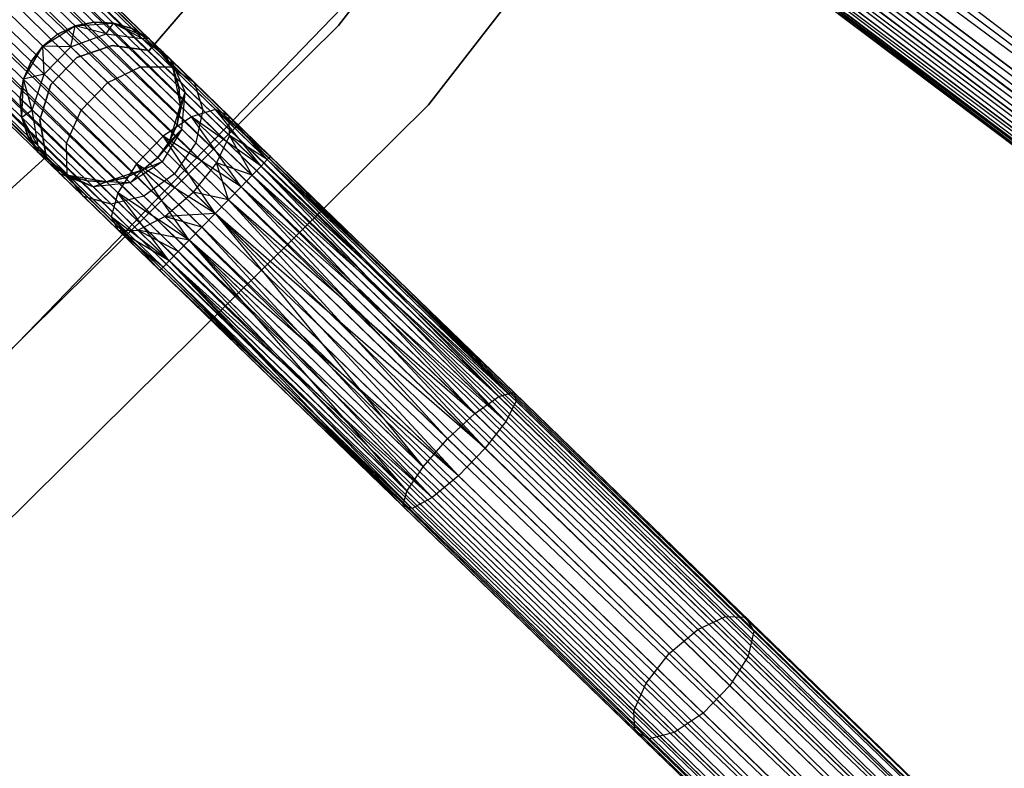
# Model space of a CAD drawing. Extents: x -102 to 101, y -101 to 102.
# Tile 159 of 256: x 41.69 to 53.99, y -50.49 to -41.14. Entities that reach past the tile are written whole.
import ezdxf

# ---------------------------------------------------------------- set-up
doc = ezdxf.new("R2010")
doc.units = 0
doc.header["$LTSCALE"] = 25.4
doc.layers.get('0').update_dxf_attribs({"linetype": 'CONTINUOUS'})

# ---------------------------------------------------------------- blocks, each defined once
blk = doc.blocks.new('NL2500012268_STL')
at = {"color": 0}
for p, q in [((137.327, -25.877, 326.529), (167.014, -48.595, 326.5)), ((137.327, -25.877, 326.529), (167.014, -48.595, 326.5)), ((137.183, -26.068, 328.5), (167.014, -48.595, 328.5)), ((137.183, -26.068, 328.5), (167.014, -48.595, 328.5)), ((137.183, -26.068, 326.5), (167.014, -48.595, 326.5)), ((137.183, -26.068, 326.5), (167.014, -48.595, 326.5)), ((137.039, -26.259, 326.529), (167.014, -48.595, 326.5)), ((166.734, -48.966, 326.615), (137.039, -26.259, 326.529)), ((166.734, -48.966, 326.615), (137.039, -26.259, 326.529)), ((137.039, -26.259, 328.471), (166.87, -48.786, 328.471)), ((137.039, -26.259, 328.471), (166.87, -48.786, 328.471)), ((137.039, -26.259, 326.529), (167.014, -48.595, 326.5)), ((136.903, -26.439, 326.615), (166.734, -48.966, 326.615)), ((136.903, -26.439, 326.615), (166.734, -48.966, 326.615)), ((166.87, -48.786, 328.471), (136.903, -26.439, 328.385)), ((136.903, -26.439, 328.385), (166.614, -49.124, 328.249)), ((136.903, -26.439, 328.385), (166.614, -49.124, 328.249)), ((166.87, -48.786, 328.471), (136.903, -26.439, 328.385)), ((166.518, -49.252, 326.932), (136.784, -26.597, 326.751)), ((136.784, -26.597, 326.751), (166.734, -48.966, 326.615)), ((136.784, -26.597, 326.751), (166.734, -48.966, 326.615)), ((166.518, -49.252, 326.932), (136.784, -26.597, 326.751)), ((136.784, -26.597, 328.249), (166.614, -49.124, 328.249)), ((136.784, -26.597, 328.249), (166.614, -49.124, 328.249)), ((136.687, -26.725, 326.932), (166.518, -49.252, 326.932)), ((136.687, -26.725, 326.932), (166.518, -49.252, 326.932)), ((166.614, -49.124, 328.249), (136.687, -26.725, 328.068)), ((136.687, -26.725, 328.068), (166.45, -49.341, 327.855)), ((136.687, -26.725, 328.068), (166.45, -49.341, 327.855)), ((166.614, -49.124, 328.249), (136.687, -26.725, 328.068)), ((136.585, -26.86, 327.379), (166.416, -49.387, 327.379)), ((136.585, -26.86, 327.621), (166.416, -49.387, 327.379)), ((166.45, -49.341, 327.855), (136.585, -26.86, 327.621)), ((136.585, -26.86, 327.621), (166.416, -49.387, 327.379)), ((136.585, -26.86, 327.379), (166.416, -49.387, 327.379)), ((166.45, -49.341, 327.855), (136.585, -26.86, 327.621)), ((166.416, -49.387, 327.379), (136.62, -26.814, 327.145)), ((136.62, -26.814, 327.145), (166.518, -49.252, 326.932)), ((136.62, -26.814, 327.145), (166.518, -49.252, 326.932)), ((166.416, -49.387, 327.379), (136.62, -26.814, 327.145)), ((136.62, -26.814, 327.855), (166.45, -49.341, 327.855)), ((136.62, -26.814, 327.855), (166.45, -49.341, 327.855)), ((134.37, -29.443, 327.855), (161.206, -55.466, 327.855)), ((134.37, -29.443, 327.855), (161.206, -55.466, 327.855)), ((161.128, -55.546, 326.932), (134.37, -29.443, 327.145)), ((134.37, -29.443, 327.145), (161.246, -55.424, 327.379)), ((134.37, -29.443, 327.145), (161.246, -55.424, 327.379)), ((161.128, -55.546, 326.932), (134.37, -29.443, 327.145)), ((161.246, -55.424, 327.379), (134.41, -29.402, 327.621)), ((134.41, -29.402, 327.379), (161.246, -55.424, 327.379)), ((161.246, -55.424, 327.379), (134.41, -29.402, 327.621)), ((134.41, -29.402, 327.621), (161.206, -55.466, 327.855)), ((134.41, -29.402, 327.621), (161.206, -55.466, 327.855)), ((134.41, -29.402, 327.379), (161.246, -55.424, 327.379)), ((161.206, -55.466, 327.855), (134.292, -29.524, 328.068)), ((134.292, -29.524, 328.068), (161.017, -55.661, 328.249)), ((134.292, -29.524, 328.068), (161.017, -55.661, 328.249)), ((161.206, -55.466, 327.855), (134.292, -29.524, 328.068)), ((134.292, -29.524, 326.932), (161.128, -55.546, 326.932)), ((134.292, -29.524, 326.932), (161.128, -55.546, 326.932)), ((134.18, -29.639, 328.249), (161.017, -55.661, 328.249)), ((134.18, -29.639, 328.249), (161.017, -55.661, 328.249)), ((160.878, -55.803, 326.615), (134.18, -29.639, 326.751)), ((134.18, -29.639, 326.751), (161.128, -55.546, 326.932)), ((134.18, -29.639, 326.751), (161.128, -55.546, 326.932)), ((160.878, -55.803, 326.615), (134.18, -29.639, 326.751)), ((161.017, -55.661, 328.249), (134.042, -29.781, 328.385)), ((134.042, -29.781, 328.385), (160.722, -55.965, 328.471)), ((134.042, -29.781, 328.385), (160.722, -55.965, 328.471)), ((161.017, -55.661, 328.249), (134.042, -29.781, 328.385)), ((134.042, -29.781, 326.615), (160.878, -55.803, 326.615)), ((134.042, -29.781, 326.615), (160.878, -55.803, 326.615)), ((133.885, -29.943, 328.471), (160.722, -55.965, 328.471)), ((133.885, -29.943, 328.471), (160.722, -55.965, 328.471)), ((133.885, -29.943, 326.529), (160.555, -56.137, 326.5)), ((133.885, -29.943, 326.529), (160.555, -56.137, 326.5)), ((133.885, -29.943, 326.529), (160.878, -55.803, 326.615)), ((133.885, -29.943, 326.529), (160.878, -55.803, 326.615)), ((133.719, -30.115, 328.5), (160.555, -56.137, 328.5)), ((133.719, -30.115, 328.5), (160.555, -56.137, 328.5)), ((133.719, -30.115, 326.5), (160.555, -56.137, 326.5)), ((133.719, -30.115, 326.5), (160.555, -56.137, 326.5)), ((133.552, -30.286, 326.529), (160.555, -56.137, 326.5)), ((160.231, -56.47, 326.615), (133.552, -30.286, 326.529)), ((160.231, -56.47, 326.615), (133.552, -30.286, 326.529)), ((133.552, -30.286, 328.471), (160.388, -56.309, 328.471)), ((133.552, -30.286, 328.471), (160.388, -56.309, 328.471)), ((133.552, -30.286, 326.529), (160.555, -56.137, 326.5)), ((133.395, -30.448, 326.615), (160.231, -56.47, 326.615)), ((133.395, -30.448, 326.615), (160.231, -56.47, 326.615)), ((160.388, -56.309, 328.471), (133.395, -30.448, 328.385)), ((133.395, -30.448, 328.385), (160.093, -56.613, 328.249)), ((133.395, -30.448, 328.385), (160.093, -56.613, 328.249)), ((160.388, -56.309, 328.471), (133.395, -30.448, 328.385)), ((159.982, -56.728, 326.932), (133.257, -30.591, 326.751)), ((133.257, -30.591, 326.751), (160.231, -56.47, 326.615)), ((133.257, -30.591, 326.751), (160.231, -56.47, 326.615)), ((159.982, -56.728, 326.932), (133.257, -30.591, 326.751)), ((133.257, -30.591, 328.249), (160.093, -56.613, 328.249)), ((133.257, -30.591, 328.249), (160.093, -56.613, 328.249)), ((133.146, -30.705, 326.932), (159.982, -56.728, 326.932)), ((133.146, -30.705, 326.932), (159.982, -56.728, 326.932)), ((160.093, -56.613, 328.249), (133.146, -30.705, 328.068)), ((133.146, -30.705, 328.068), (159.904, -56.808, 327.855)), ((133.146, -30.705, 328.068), (159.904, -56.808, 327.855)), ((160.093, -56.613, 328.249), (133.146, -30.705, 328.068)), ((133.028, -30.827, 327.379), (159.864, -56.849, 327.379)), ((133.028, -30.827, 327.621), (159.864, -56.849, 327.379)), ((159.904, -56.808, 327.855), (133.028, -30.827, 327.621)), ((133.028, -30.827, 327.621), (159.864, -56.849, 327.379)), ((133.028, -30.827, 327.379), (159.864, -56.849, 327.379)), ((159.904, -56.808, 327.855), (133.028, -30.827, 327.621)), ((159.864, -56.849, 327.379), (133.068, -30.786, 327.145)), ((133.068, -30.786, 327.145), (159.982, -56.728, 326.932)), ((133.068, -30.786, 327.145), (159.982, -56.728, 326.932)), ((159.864, -56.849, 327.379), (133.068, -30.786, 327.145)), ((133.068, -30.786, 327.855), (159.904, -56.808, 327.855)), ((133.068, -30.786, 327.855), (159.904, -56.808, 327.855)), ((154.014, -34.724, 26.5), (149.043, -41.132, 26.5)), ((149.043, -41.132, 17), (154.014, -34.724, 17)), ((149.043, -41.132, 17), (154.014, -34.724, 17)), ((154.014, -34.724, 26.5), (149.043, -41.132, 26.5)), ((150.166, -42.126, 26.5), (155.257, -35.564, 26.5)), ((155.257, -35.564, 17), (150.166, -42.126, 17)), ((150.166, -42.126, 26.5), (155.257, -35.564, 26.5)), ((155.257, -35.564, 17), (150.166, -42.126, 17)), ((150.325, -37.193, 23), (146.678, -41.447, 23)), ((146.678, -41.447, 21), (150.325, -37.193, 21)), ((146.678, -41.447, 21), (150.325, -37.193, 21)), ((150.325, -37.193, 23), (146.678, -41.447, 23)), ((144.265, -45.894, 19), (149.898, -40.069, 19)), ((149.898, -40.069, 20), (144.265, -45.894, 20)), ((144.265, -45.894, 19), (149.898, -40.069, 19)), ((149.898, -40.069, 20), (144.265, -45.894, 20)), ((155.731, -40.075, 28.935), (158.81, -42.4, 30.221)), ((155.731, -40.075, 28.935), (158.81, -42.4, 30.221)), ((158.568, -42.799, 30.116), (155.471, -40.46, 28.823)), ((158.568, -42.799, 30.116), (155.471, -40.46, 28.823)), ((159.32, -43.085, 28.428), (155.922, -40.519, 27.009)), ((159.32, -43.085, 28.428), (155.922, -40.519, 27.009)), ((158.457, -43.165, 29.828), (155.309, -40.787, 28.513)), ((158.457, -43.165, 29.828), (155.309, -40.787, 28.513)), ((158.991, -43.367, 28.63), (155.629, -40.828, 27.227)), ((158.991, -43.367, 28.63), (155.629, -40.828, 27.227)), ((158.504, -43.412, 29.421), (155.283, -40.98, 28.076)), ((158.504, -43.412, 29.421), (155.283, -40.98, 28.076)), ((158.696, -43.485, 28.989), (155.398, -40.995, 27.612)), ((158.696, -43.485, 28.989), (155.398, -40.995, 27.612)), ((149.043, -41.132, 26.5), (143.278, -46.836, 26.5)), ((143.278, -46.836, 17), (149.043, -41.132, 17)), ((143.278, -46.836, 17), (149.043, -41.132, 17)), ((149.043, -41.132, 26.5), (143.278, -46.836, 26.5)), ((145.349, -41.392, 21), (145.755, -41.138, 21)), ((145.349, -41.392, 21), (145.755, -41.138, 21)), ((145.755, -41.138, 25.5), (145.536, -41.24, 25.5)), ((145.536, -41.24, 25.5), (145.755, -41.138, 21)), ((145.536, -41.24, 25.5), (145.755, -41.138, 21)), ((145.755, -41.138, 25.5), (145.536, -41.24, 25.5)), ((145.699, -41.398, 26.637), (145.755, -41.138, 25.5)), ((145.699, -41.398, 26.637), (145.755, -41.138, 25.5)), ((145.991, -41.091, 25.5), (145.755, -41.138, 25.5)), ((145.755, -41.138, 21), (145.991, -41.091, 25.5)), ((145.991, -41.091, 25.5), (145.755, -41.138, 25.5)), ((145.755, -41.138, 21), (145.991, -41.091, 25.5)), ((145.755, -41.138, 21), (146.232, -41.102, 21)), ((145.755, -41.138, 21), (146.232, -41.102, 21)), ((146.141, -41.237, 26.552), (145.755, -41.138, 25.5)), ((146.141, -41.237, 26.552), (145.755, -41.138, 25.5)), ((145.755, -41.138, 25.5), (145.755, -41.138, 21)), ((145.755, -41.138, 25.5), (145.755, -41.138, 21)), ((146.141, -41.237, 26.552), (145.991, -41.091, 25.5)), ((146.141, -41.237, 26.552), (145.991, -41.091, 25.5)), ((146.232, -41.102, 25.5), (145.991, -41.091, 25.5)), ((145.991, -41.091, 25.5), (146.232, -41.102, 21)), ((145.991, -41.091, 25.5), (146.232, -41.102, 21)), ((146.232, -41.102, 25.5), (145.991, -41.091, 25.5)), ((146.141, -41.237, 26.552), (146.232, -41.102, 25.5)), ((146.141, -41.237, 26.552), (146.232, -41.102, 25.5)), ((146.232, -41.102, 21), (146.671, -41.292, 21)), ((146.592, -41.295, 26.401), (146.232, -41.102, 25.5)), ((146.592, -41.295, 26.401), (146.232, -41.102, 25.5)), ((146.463, -41.17, 25.5), (146.232, -41.102, 25.5)), ((146.232, -41.102, 21), (146.463, -41.17, 25.5)), ((146.232, -41.102, 21), (146.671, -41.292, 21)), ((146.232, -41.102, 25.5), (146.232, -41.102, 21)), ((146.232, -41.102, 25.5), (146.232, -41.102, 21)), ((146.463, -41.17, 25.5), (146.232, -41.102, 25.5)), ((146.232, -41.102, 21), (146.463, -41.17, 25.5)), ((146.592, -41.295, 26.401), (146.463, -41.17, 25.5)), ((146.592, -41.295, 26.401), (146.463, -41.17, 25.5)), ((146.671, -41.292, 25.5), (146.463, -41.17, 25.5)), ((146.463, -41.17, 25.5), (146.671, -41.292, 21)), ((146.463, -41.17, 25.5), (146.671, -41.292, 21)), ((146.671, -41.292, 25.5), (146.463, -41.17, 25.5)), ((149.043, -41.132, 17), (149.043, -41.132, 26.5)), ((149.043, -41.132, 17), (149.043, -41.132, 26.5)), ((145.536, -41.24, 25.5), (145.349, -41.392, 25.5)), ((145.536, -41.24, 25.5), (145.349, -41.392, 25.5)), ((145.536, -41.24, 25.5), (145.349, -41.392, 21)), ((145.536, -41.24, 25.5), (145.349, -41.392, 21)), ((145.699, -41.398, 26.637), (145.536, -41.24, 25.5)), ((145.699, -41.398, 26.637), (145.536, -41.24, 25.5)), ((145.699, -41.398, 26.637), (146.141, -41.237, 26.552)), ((145.699, -41.398, 26.637), (146.141, -41.237, 26.552)), ((146.141, -41.237, 26.552), (146.592, -41.295, 26.401)), ((146.569, -41.651, 27.443), (146.141, -41.237, 26.552)), ((146.569, -41.651, 27.443), (146.141, -41.237, 26.552)), ((146.141, -41.237, 26.552), (146.592, -41.295, 26.401)), ((146.592, -41.295, 26.401), (146.671, -41.292, 25.5)), ((146.592, -41.295, 26.401), (146.671, -41.292, 25.5)), ((146.592, -41.295, 26.401), (146.947, -41.559, 26.219)), ((146.958, -41.65, 27.165), (146.592, -41.295, 26.401)), ((146.958, -41.65, 27.165), (146.592, -41.295, 26.401)), ((146.592, -41.295, 26.401), (146.947, -41.559, 26.219)), ((146.671, -41.292, 21), (146.972, -41.664, 21)), ((146.947, -41.559, 26.219), (146.671, -41.292, 25.5)), ((146.671, -41.292, 21), (146.844, -41.459, 25.5)), ((146.671, -41.292, 25.5), (146.671, -41.292, 21)), ((146.947, -41.559, 26.219), (146.671, -41.292, 25.5)), ((146.671, -41.292, 21), (146.844, -41.459, 25.5)), ((146.671, -41.292, 21), (146.972, -41.664, 21)), ((146.671, -41.292, 25.5), (146.671, -41.292, 21)), ((145.108, -41.805, 21), (145.349, -41.392, 21)), ((145.108, -41.805, 21), (145.349, -41.392, 21)), ((145.349, -41.392, 25.5), (145.203, -41.584, 25.5)), ((145.203, -41.584, 25.5), (145.349, -41.392, 21)), ((145.349, -41.392, 25.5), (145.203, -41.584, 25.5)), ((145.203, -41.584, 25.5), (145.349, -41.392, 21)), ((145.366, -41.741, 26.637), (145.349, -41.392, 25.5)), ((145.366, -41.741, 26.637), (145.349, -41.392, 25.5)), ((145.699, -41.398, 26.637), (145.349, -41.392, 25.5)), ((145.699, -41.398, 26.637), (145.349, -41.392, 25.5)), ((145.349, -41.392, 25.5), (145.349, -41.392, 21)), ((145.349, -41.392, 25.5), (145.349, -41.392, 21)), ((145.366, -41.741, 26.637), (145.699, -41.398, 26.637)), ((145.366, -41.741, 26.637), (145.699, -41.398, 26.637)), ((146.161, -41.846, 27.601), (145.699, -41.398, 26.637)), ((146.161, -41.846, 27.601), (145.699, -41.398, 26.637)), ((146.217, -41.382, 23), (145.776, -41.534, 23)), ((145.776, -41.534, 21), (146.217, -41.382, 21)), ((145.776, -41.534, 21), (146.217, -41.382, 21)), ((146.217, -41.382, 23), (145.776, -41.534, 23)), ((146.678, -41.447, 23), (146.217, -41.382, 23)), ((146.217, -41.382, 23), (146.217, -41.382, 21)), ((146.217, -41.382, 21), (146.678, -41.447, 21)), ((146.217, -41.382, 23), (146.217, -41.382, 21)), ((146.217, -41.382, 21), (146.678, -41.447, 21)), ((146.678, -41.447, 23), (146.217, -41.382, 23)), ((145.776, -41.534, 23), (145.452, -41.868, 23)), ((145.452, -41.868, 21), (145.776, -41.534, 21)), ((145.452, -41.868, 21), (145.776, -41.534, 21)), ((145.776, -41.534, 23), (145.452, -41.868, 23)), ((145.776, -41.534, 23), (145.776, -41.534, 21)), ((145.776, -41.534, 23), (145.776, -41.534, 21)), ((146.678, -41.447, 23), (146.678, -41.447, 21)), ((146.678, -41.447, 23), (146.678, -41.447, 21)), ((146.947, -41.559, 26.219), (146.844, -41.459, 25.5)), ((146.972, -41.664, 25.5), (146.844, -41.459, 25.5)), ((146.947, -41.559, 26.219), (146.844, -41.459, 25.5)), ((146.844, -41.459, 25.5), (146.972, -41.664, 21)), ((146.844, -41.459, 25.5), (146.972, -41.664, 21)), ((146.972, -41.664, 25.5), (146.844, -41.459, 25.5)), ((147.048, -41.893, 25.5), (146.947, -41.559, 26.219)), ((146.947, -41.559, 26.219), (147.126, -41.969, 26.048)), ((147.048, -41.893, 25.5), (146.947, -41.559, 26.219)), ((146.972, -41.664, 25.5), (146.947, -41.559, 26.219)), ((146.972, -41.664, 25.5), (146.947, -41.559, 26.219)), ((147.24, -41.843, 26.829), (146.947, -41.559, 26.219)), ((147.24, -41.843, 26.829), (146.947, -41.559, 26.219)), ((146.947, -41.559, 26.219), (147.126, -41.969, 26.048)), ((145.203, -41.584, 25.5), (145.108, -41.805, 25.5)), ((145.108, -41.805, 21), (145.203, -41.584, 25.5)), ((145.203, -41.584, 25.5), (145.108, -41.805, 25.5)), ((145.108, -41.805, 21), (145.203, -41.584, 25.5)), ((145.366, -41.741, 26.637), (145.203, -41.584, 25.5)), ((145.366, -41.741, 26.637), (145.203, -41.584, 25.5)), ((146.161, -41.846, 27.601), (146.569, -41.651, 27.443)), ((146.161, -41.846, 27.601), (146.569, -41.651, 27.443)), ((146.569, -41.651, 27.443), (146.958, -41.65, 27.165)), ((146.569, -41.651, 27.443), (146.958, -41.65, 27.165)), ((147.209, -42.272, 28.039), (146.569, -41.651, 27.443)), ((147.209, -42.272, 28.039), (146.569, -41.651, 27.443)), ((146.958, -41.65, 27.165), (147.24, -41.843, 26.829)), ((147.507, -42.182, 27.675), (146.958, -41.65, 27.165)), ((147.507, -42.182, 27.675), (146.958, -41.65, 27.165)), ((146.958, -41.65, 27.165), (147.24, -41.843, 26.829)), ((146.972, -41.664, 21), (147.066, -42.133, 21)), ((147.048, -41.893, 25.5), (146.972, -41.664, 25.5)), ((146.972, -41.664, 21), (147.048, -41.893, 25.5)), ((146.972, -41.664, 21), (147.066, -42.133, 21)), ((146.972, -41.664, 25.5), (146.972, -41.664, 21)), ((146.972, -41.664, 25.5), (146.972, -41.664, 21)), ((147.048, -41.893, 25.5), (146.972, -41.664, 25.5)), ((146.972, -41.664, 21), (147.048, -41.893, 25.5)), ((145.108, -41.805, 25.5), (145.068, -42.043, 25.5)), ((145.068, -42.043, 25.5), (145.108, -41.805, 21)), ((145.068, -42.043, 25.5), (145.108, -41.805, 21)), ((145.108, -41.805, 25.5), (145.068, -42.043, 25.5)), ((145.086, -42.283, 21), (145.108, -41.805, 21)), ((145.086, -42.283, 21), (145.108, -41.805, 21)), ((145.366, -41.741, 26.637), (145.108, -41.805, 25.5)), ((145.366, -41.741, 26.637), (145.108, -41.805, 25.5)), ((145.218, -42.189, 26.552), (145.108, -41.805, 25.5)), ((145.218, -42.189, 26.552), (145.108, -41.805, 25.5)), ((145.108, -41.805, 25.5), (145.108, -41.805, 21)), ((145.108, -41.805, 25.5), (145.108, -41.805, 21)), ((145.218, -42.189, 26.552), (145.366, -41.741, 26.637)), ((145.218, -42.189, 26.552), (145.366, -41.741, 26.637)), ((145.828, -42.19, 27.601), (145.366, -41.741, 26.637)), ((145.828, -42.19, 27.601), (145.366, -41.741, 26.637)), ((145.452, -41.868, 23), (145.314, -42.313, 23)), ((145.314, -42.313, 21), (145.452, -41.868, 21)), ((145.314, -42.313, 21), (145.452, -41.868, 21)), ((145.452, -41.868, 23), (145.314, -42.313, 23)), ((145.452, -41.868, 23), (145.452, -41.868, 21)), ((145.452, -41.868, 23), (145.452, -41.868, 21)), ((145.828, -42.19, 27.601), (146.161, -41.846, 27.601)), ((145.828, -42.19, 27.601), (146.161, -41.846, 27.601)), ((146.853, -42.517, 28.245), (146.161, -41.846, 27.601)), ((146.853, -42.517, 28.245), (146.161, -41.846, 27.601)), ((147.126, -41.969, 26.048), (147.048, -41.893, 25.5)), ((147.066, -42.133, 25.5), (147.048, -41.893, 25.5)), ((147.126, -41.969, 26.048), (147.048, -41.893, 25.5)), ((147.048, -41.893, 25.5), (147.066, -42.133, 21)), ((147.048, -41.893, 25.5), (147.066, -42.133, 21)), ((147.066, -42.133, 25.5), (147.048, -41.893, 25.5)), ((147.24, -41.843, 26.829), (147.349, -42.185, 26.513)), ((147.677, -42.267, 27.236), (147.24, -41.843, 26.829)), ((147.677, -42.267, 27.236), (147.24, -41.843, 26.829)), ((147.24, -41.843, 26.829), (147.349, -42.185, 26.513)), ((145.218, -42.189, 26.552), (145.068, -42.043, 25.5)), ((145.068, -42.043, 25.5), (145.086, -42.283, 25.5)), ((145.218, -42.189, 26.552), (145.068, -42.043, 25.5)), ((145.086, -42.283, 21), (145.068, -42.043, 25.5)), ((145.068, -42.043, 25.5), (145.086, -42.283, 25.5)), ((145.086, -42.283, 21), (145.068, -42.043, 25.5)), ((147.026, -42.371, 25.5), (147.126, -41.969, 26.048)), ((147.026, -42.371, 25.5), (147.126, -41.969, 26.048)), ((147.066, -42.133, 25.5), (147.126, -41.969, 26.048)), ((147.066, -42.133, 25.5), (147.126, -41.969, 26.048)), ((147.087, -42.43, 25.927), (147.126, -41.969, 26.048)), ((147.087, -42.43, 25.927), (147.126, -41.969, 26.048)), ((147.349, -42.185, 26.513), (147.126, -41.969, 26.048)), ((147.349, -42.185, 26.513), (147.126, -41.969, 26.048)), ((144.262, -47.969, 26.5), (150.166, -42.126, 26.5)), ((150.166, -42.126, 17), (144.262, -47.969, 17)), ((144.262, -47.969, 26.5), (150.166, -42.126, 26.5)), ((150.166, -42.126, 17), (144.262, -47.969, 17)), ((147.066, -42.133, 21), (146.93, -42.592, 21)), ((147.066, -42.133, 21), (146.93, -42.592, 21)), ((147.026, -42.371, 25.5), (147.066, -42.133, 25.5)), ((147.066, -42.133, 21), (147.026, -42.371, 25.5)), ((147.026, -42.371, 25.5), (147.066, -42.133, 25.5)), ((147.066, -42.133, 21), (147.026, -42.371, 25.5)), ((147.066, -42.133, 25.5), (147.066, -42.133, 21)), ((147.066, -42.133, 25.5), (147.066, -42.133, 21)), ((150.166, -42.126, 26.5), (150.166, -42.126, 17)), ((150.166, -42.126, 26.5), (150.166, -42.126, 17)), ((145.218, -42.189, 26.552), (145.086, -42.283, 25.5)), ((145.218, -42.189, 26.552), (145.086, -42.283, 25.5)), ((145.289, -42.717, 21), (145.086, -42.283, 21)), ((145.29, -42.637, 26.401), (145.086, -42.283, 25.5)), ((145.086, -42.283, 25.5), (145.161, -42.513, 25.5)), ((145.29, -42.637, 26.401), (145.086, -42.283, 25.5)), ((145.161, -42.513, 25.5), (145.086, -42.283, 21)), ((145.289, -42.717, 21), (145.086, -42.283, 21)), ((145.161, -42.513, 25.5), (145.086, -42.283, 21)), ((145.086, -42.283, 25.5), (145.161, -42.513, 25.5)), ((145.086, -42.283, 25.5), (145.086, -42.283, 21)), ((145.086, -42.283, 25.5), (145.086, -42.283, 21)), ((145.29, -42.637, 26.401), (145.218, -42.189, 26.552)), ((145.646, -42.604, 27.443), (145.218, -42.189, 26.552)), ((145.29, -42.637, 26.401), (145.218, -42.189, 26.552)), ((145.646, -42.604, 27.443), (145.218, -42.189, 26.552)), ((145.646, -42.604, 27.443), (145.828, -42.19, 27.601)), ((145.646, -42.604, 27.443), (145.828, -42.19, 27.601)), ((146.52, -42.861, 28.245), (145.828, -42.19, 27.601)), ((146.52, -42.861, 28.245), (145.828, -42.19, 27.601)), ((147.209, -42.272, 28.039), (146.853, -42.517, 28.245)), ((147.209, -42.272, 28.039), (146.853, -42.517, 28.245)), ((147.507, -42.182, 27.675), (147.209, -42.272, 28.039)), ((147.507, -42.182, 27.675), (147.209, -42.272, 28.039)), ((147.826, -43.147, 28.385), (147.209, -42.272, 28.039)), ((147.964, -43.004, 28.249), (147.209, -42.272, 28.039)), ((147.826, -43.147, 28.385), (147.209, -42.272, 28.039)), ((147.964, -43.004, 28.249), (147.209, -42.272, 28.039)), ((148.076, -42.89, 28.068), (147.209, -42.272, 28.039)), ((148.076, -42.89, 28.068), (147.209, -42.272, 28.039)), ((147.349, -42.185, 26.513), (147.26, -42.598, 26.288)), ((147.349, -42.185, 26.513), (147.26, -42.598, 26.288)), ((147.682, -42.508, 26.823), (147.349, -42.185, 26.513)), ((147.682, -42.508, 26.823), (147.349, -42.185, 26.513)), ((148.076, -42.89, 28.068), (147.507, -42.182, 27.675)), ((148.154, -42.809, 27.855), (147.507, -42.182, 27.675)), ((148.076, -42.89, 28.068), (147.507, -42.182, 27.675)), ((148.154, -42.809, 27.855), (147.507, -42.182, 27.675)), ((148.194, -42.768, 27.621), (147.507, -42.182, 27.675)), ((148.194, -42.768, 27.621), (147.507, -42.182, 27.675)), ((147.677, -42.267, 27.236), (147.507, -42.182, 27.675)), ((147.677, -42.267, 27.236), (147.507, -42.182, 27.675)), ((148.194, -42.768, 27.379), (147.677, -42.267, 27.236)), ((148.194, -42.768, 27.621), (147.677, -42.267, 27.236)), ((148.194, -42.768, 27.621), (147.677, -42.267, 27.236)), ((148.194, -42.768, 27.379), (147.677, -42.267, 27.236)), ((148.154, -42.809, 27.145), (147.677, -42.267, 27.236)), ((148.154, -42.809, 27.145), (147.677, -42.267, 27.236)), ((147.682, -42.508, 26.823), (147.677, -42.267, 27.236)), ((147.682, -42.508, 26.823), (147.677, -42.267, 27.236)), ((145.314, -42.313, 23), (145.314, -42.313, 21)), ((145.314, -42.313, 23), (145.314, -42.313, 21)), ((145.314, -42.313, 23), (145.393, -42.772, 23)), ((145.393, -42.772, 21), (145.314, -42.313, 21)), ((145.393, -42.772, 21), (145.314, -42.313, 21)), ((145.314, -42.313, 23), (145.393, -42.772, 23)), ((146.93, -42.592, 25.5), (147.026, -42.371, 25.5)), ((147.026, -42.371, 25.5), (146.93, -42.592, 21)), ((147.026, -42.371, 25.5), (146.93, -42.592, 21)), ((146.93, -42.592, 25.5), (147.026, -42.371, 25.5)), ((147.026, -42.371, 25.5), (147.087, -42.43, 25.927)), ((147.026, -42.371, 25.5), (147.087, -42.43, 25.927)), ((145.29, -42.637, 26.401), (145.161, -42.513, 25.5)), ((145.161, -42.513, 25.5), (145.289, -42.717, 25.5)), ((145.29, -42.637, 26.401), (145.161, -42.513, 25.5)), ((145.289, -42.717, 21), (145.161, -42.513, 25.5)), ((145.161, -42.513, 25.5), (145.289, -42.717, 25.5)), ((145.289, -42.717, 21), (145.161, -42.513, 25.5)), ((146.853, -42.517, 28.245), (146.52, -42.861, 28.245)), ((146.853, -42.517, 28.245), (146.52, -42.861, 28.245)), ((147.087, -42.43, 25.927), (146.785, -42.784, 25.5)), ((147.087, -42.43, 25.927), (146.785, -42.784, 25.5)), ((147.087, -42.43, 25.927), (146.839, -42.837, 25.883)), ((147.087, -42.43, 25.927), (146.839, -42.837, 25.883)), ((147.503, -43.48, 28.5), (146.853, -42.517, 28.245)), ((147.669, -43.309, 28.471), (146.853, -42.517, 28.245)), ((147.503, -43.48, 28.5), (146.853, -42.517, 28.245)), ((147.669, -43.309, 28.471), (146.853, -42.517, 28.245)), ((147.826, -43.147, 28.385), (146.853, -42.517, 28.245)), ((147.826, -43.147, 28.385), (146.853, -42.517, 28.245)), ((146.93, -42.592, 25.5), (147.087, -42.43, 25.927)), ((146.93, -42.592, 25.5), (147.087, -42.43, 25.927)), ((147.26, -42.598, 26.288), (147.087, -42.43, 25.927)), ((147.26, -42.598, 26.288), (147.087, -42.43, 25.927)), ((147.682, -42.508, 26.823), (147.52, -42.85, 26.53)), ((147.682, -42.508, 26.823), (147.52, -42.85, 26.53)), ((148.154, -42.809, 27.145), (147.682, -42.508, 26.823)), ((148.076, -42.89, 26.932), (147.682, -42.508, 26.823)), ((148.154, -42.809, 27.145), (147.682, -42.508, 26.823)), ((148.076, -42.89, 26.932), (147.682, -42.508, 26.823)), ((147.964, -43.004, 26.751), (147.682, -42.508, 26.823)), ((147.964, -43.004, 26.751), (147.682, -42.508, 26.823)), ((145.29, -42.637, 26.401), (145.289, -42.717, 25.5)), ((145.29, -42.637, 26.401), (145.289, -42.717, 25.5)), ((145.565, -42.984, 26.219), (145.29, -42.637, 26.401)), ((145.656, -42.993, 27.165), (145.29, -42.637, 26.401)), ((145.565, -42.984, 26.219), (145.29, -42.637, 26.401)), ((145.656, -42.993, 27.165), (145.29, -42.637, 26.401)), ((145.656, -42.993, 27.165), (145.646, -42.604, 27.443)), ((146.286, -43.224, 28.039), (145.646, -42.604, 27.443)), ((145.656, -42.993, 27.165), (145.646, -42.604, 27.443)), ((146.286, -43.224, 28.039), (145.646, -42.604, 27.443)), ((146.93, -42.592, 21), (146.785, -42.784, 21)), ((146.785, -42.784, 25.5), (146.93, -42.592, 25.5)), ((146.785, -42.784, 25.5), (146.93, -42.592, 25.5)), ((146.93, -42.592, 21), (146.785, -42.784, 21)), ((146.93, -42.592, 25.5), (146.93, -42.592, 21)), ((146.93, -42.592, 25.5), (146.93, -42.592, 21)), ((147.26, -42.598, 26.288), (146.995, -42.988, 26.207)), ((147.26, -42.598, 26.288), (146.995, -42.988, 26.207)), ((147.52, -42.85, 26.53), (147.26, -42.598, 26.288)), ((147.52, -42.85, 26.53), (147.26, -42.598, 26.288)), ((145.393, -42.772, 23), (141.25, -46.546, 23)), ((141.25, -46.546, 21), (145.393, -42.772, 21)), ((141.25, -46.546, 21), (145.393, -42.772, 21)), ((145.393, -42.772, 23), (141.25, -46.546, 23)), ((145.671, -43.006, 21), (145.289, -42.717, 21)), ((145.565, -42.984, 26.219), (145.289, -42.717, 25.5)), ((145.289, -42.717, 25.5), (145.289, -42.717, 21)), ((145.462, -42.885, 25.5), (145.289, -42.717, 21)), ((145.565, -42.984, 26.219), (145.289, -42.717, 25.5)), ((145.462, -42.885, 25.5), (145.289, -42.717, 21)), ((145.671, -43.006, 21), (145.289, -42.717, 21)), ((145.289, -42.717, 25.5), (145.289, -42.717, 21)), ((145.393, -42.772, 23), (145.393, -42.772, 21)), ((145.393, -42.772, 23), (145.393, -42.772, 21)), ((146.785, -42.784, 21), (146.597, -42.936, 21)), ((146.597, -42.936, 25.5), (146.785, -42.784, 25.5)), ((146.597, -42.936, 25.5), (146.785, -42.784, 25.5)), ((146.785, -42.784, 21), (146.597, -42.936, 21)), ((146.785, -42.784, 25.5), (146.839, -42.837, 25.883)), ((146.785, -42.784, 25.5), (146.839, -42.837, 25.883)), ((146.785, -42.784, 25.5), (146.785, -42.784, 21)), ((146.785, -42.784, 25.5), (146.785, -42.784, 21)), ((148.194, -42.768, 27.621), (148.154, -42.809, 27.855)), ((148.154, -42.809, 27.145), (148.194, -42.768, 27.379)), ((148.194, -42.768, 27.621), (148.154, -42.809, 27.855)), ((148.154, -42.809, 27.145), (148.194, -42.768, 27.379)), ((151.231, -45.712, 28.076), (148.194, -42.768, 27.621)), ((151.231, -45.712, 28.076), (148.194, -42.768, 27.379)), ((151.231, -45.712, 28.076), (148.194, -42.768, 27.621)), ((151.231, -45.712, 28.076), (148.194, -42.768, 27.379)), ((151.263, -45.824, 27.612), (148.194, -42.768, 27.379)), ((151.263, -45.824, 27.612), (148.194, -42.768, 27.379)), ((145.565, -42.984, 26.219), (145.462, -42.885, 25.5)), ((145.462, -42.885, 25.5), (145.671, -43.006, 25.5)), ((145.565, -42.984, 26.219), (145.462, -42.885, 25.5)), ((145.671, -43.006, 21), (145.462, -42.885, 25.5)), ((145.462, -42.885, 25.5), (145.671, -43.006, 25.5)), ((145.671, -43.006, 21), (145.462, -42.885, 25.5)), ((146.52, -42.861, 28.245), (146.286, -43.224, 28.039)), ((146.52, -42.861, 28.245), (146.286, -43.224, 28.039)), ((146.839, -42.837, 25.883), (146.44, -43.097, 25.927)), ((146.839, -42.837, 25.883), (146.44, -43.097, 25.927)), ((147.179, -43.814, 28.385), (146.52, -42.861, 28.245)), ((147.336, -43.652, 28.471), (146.52, -42.861, 28.245)), ((147.179, -43.814, 28.385), (146.52, -42.861, 28.245)), ((147.336, -43.652, 28.471), (146.52, -42.861, 28.245)), ((147.503, -43.48, 28.5), (146.52, -42.861, 28.245)), ((147.503, -43.48, 28.5), (146.52, -42.861, 28.245)), ((146.839, -42.837, 25.883), (146.597, -42.936, 25.5)), ((146.839, -42.837, 25.883), (146.597, -42.936, 25.5)), ((146.839, -42.837, 25.883), (146.995, -42.988, 26.207)), ((146.839, -42.837, 25.883), (146.995, -42.988, 26.207)), ((147.52, -42.85, 26.53), (147.228, -43.214, 26.424)), ((147.52, -42.85, 26.53), (147.228, -43.214, 26.424)), ((147.964, -43.004, 26.751), (147.52, -42.85, 26.53)), ((147.964, -43.004, 26.751), (147.52, -42.85, 26.53)), ((147.826, -43.147, 26.615), (147.52, -42.85, 26.53)), ((147.826, -43.147, 26.615), (147.52, -42.85, 26.53)), ((147.669, -43.309, 26.529), (147.52, -42.85, 26.53)), ((147.669, -43.309, 26.529), (147.52, -42.85, 26.53)), ((148.076, -42.89, 28.068), (147.964, -43.004, 28.249)), ((147.964, -43.004, 26.751), (148.076, -42.89, 26.932)), ((148.076, -42.89, 28.068), (147.964, -43.004, 28.249)), ((147.964, -43.004, 26.751), (148.076, -42.89, 26.932)), ((148.154, -42.809, 27.855), (148.076, -42.89, 28.068)), ((148.076, -42.89, 26.932), (148.154, -42.809, 27.145)), ((148.154, -42.809, 27.855), (148.076, -42.89, 28.068)), ((148.076, -42.89, 26.932), (148.154, -42.809, 27.145)), ((151.044, -45.768, 28.513), (148.076, -42.89, 28.068)), ((151.044, -45.768, 28.513), (148.076, -42.89, 28.068)), ((151.263, -45.824, 27.612), (148.076, -42.89, 26.932)), ((151.263, -45.824, 27.612), (148.076, -42.89, 26.932)), ((151.134, -46.078, 27.227), (148.076, -42.89, 26.932)), ((151.134, -46.078, 27.227), (148.076, -42.89, 26.932)), ((151.044, -45.768, 28.513), (148.154, -42.809, 27.855)), ((151.044, -45.768, 28.513), (148.154, -42.809, 27.855)), ((151.231, -45.712, 28.076), (148.154, -42.809, 27.855)), ((151.231, -45.712, 28.076), (148.154, -42.809, 27.855)), ((151.263, -45.824, 27.612), (148.154, -42.809, 27.145)), ((151.263, -45.824, 27.612), (148.154, -42.809, 27.145)), ((145.98, -43.15, 26.048), (145.565, -42.984, 26.219)), ((145.565, -42.984, 26.219), (145.671, -43.006, 25.5)), ((145.565, -42.984, 26.219), (145.671, -43.006, 25.5)), ((145.857, -43.268, 26.829), (145.565, -42.984, 26.219)), ((145.98, -43.15, 26.048), (145.565, -42.984, 26.219)), ((145.857, -43.268, 26.829), (145.565, -42.984, 26.219)), ((145.857, -43.268, 26.829), (145.656, -42.993, 27.165)), ((146.205, -43.524, 27.675), (145.656, -42.993, 27.165)), ((145.857, -43.268, 26.829), (145.656, -42.993, 27.165)), ((146.205, -43.524, 27.675), (145.656, -42.993, 27.165)), ((146.143, -43.085, 21), (145.671, -43.006, 21)), ((145.98, -43.15, 26.048), (145.671, -43.006, 25.5)), ((145.671, -43.006, 25.5), (145.902, -43.074, 25.5)), ((145.98, -43.15, 26.048), (145.671, -43.006, 25.5)), ((145.902, -43.074, 25.5), (145.671, -43.006, 21)), ((146.143, -43.085, 21), (145.671, -43.006, 21)), ((145.902, -43.074, 25.5), (145.671, -43.006, 21)), ((145.671, -43.006, 25.5), (145.902, -43.074, 25.5)), ((145.671, -43.006, 25.5), (145.671, -43.006, 21)), ((145.671, -43.006, 25.5), (145.671, -43.006, 21)), ((146.597, -42.936, 21), (146.143, -43.085, 21)), ((146.597, -42.936, 21), (146.143, -43.085, 21)), ((146.143, -43.085, 25.5), (146.379, -43.038, 25.5)), ((146.379, -43.038, 25.5), (146.143, -43.085, 21)), ((146.379, -43.038, 25.5), (146.143, -43.085, 21)), ((146.143, -43.085, 25.5), (146.379, -43.038, 25.5)), ((146.379, -43.038, 25.5), (146.597, -42.936, 25.5)), ((146.597, -42.936, 21), (146.379, -43.038, 25.5)), ((146.379, -43.038, 25.5), (146.597, -42.936, 25.5)), ((146.597, -42.936, 21), (146.379, -43.038, 25.5)), ((146.44, -43.097, 25.927), (146.379, -43.038, 25.5)), ((146.44, -43.097, 25.927), (146.379, -43.038, 25.5)), ((146.44, -43.097, 25.927), (146.597, -42.936, 25.5)), ((146.44, -43.097, 25.927), (146.597, -42.936, 25.5)), ((146.597, -42.936, 25.5), (146.597, -42.936, 21)), ((146.597, -42.936, 25.5), (146.597, -42.936, 21)), ((146.995, -42.988, 26.207), (146.613, -43.265, 26.288)), ((146.995, -42.988, 26.207), (146.613, -43.265, 26.288)), ((146.995, -42.988, 26.207), (147.228, -43.214, 26.424)), ((146.995, -42.988, 26.207), (147.228, -43.214, 26.424)), ((147.826, -43.147, 26.615), (147.964, -43.004, 26.751)), ((147.964, -43.004, 28.249), (147.826, -43.147, 28.385)), ((147.964, -43.004, 28.249), (147.826, -43.147, 28.385)), ((147.826, -43.147, 26.615), (147.964, -43.004, 26.751)), ((147.964, -43.004, 28.249), (151.044, -45.768, 28.513)), ((147.964, -43.004, 28.249), (151.044, -45.768, 28.513)), ((147.964, -43.004, 28.249), (150.746, -45.978, 28.823)), ((151.134, -46.078, 27.227), (147.964, -43.004, 26.751)), ((151.134, -46.078, 27.227), (147.964, -43.004, 26.751)), ((147.964, -43.004, 28.249), (150.746, -45.978, 28.823)), ((145.98, -43.15, 26.048), (145.902, -43.074, 25.5)), ((145.902, -43.074, 25.5), (146.143, -43.085, 25.5)), ((145.98, -43.15, 26.048), (145.902, -43.074, 25.5)), ((146.143, -43.085, 21), (145.902, -43.074, 25.5)), ((145.902, -43.074, 25.5), (146.143, -43.085, 25.5)), ((146.143, -43.085, 21), (145.902, -43.074, 25.5)), ((145.98, -43.15, 26.048), (146.143, -43.085, 25.5)), ((145.98, -43.15, 26.048), (146.143, -43.085, 25.5)), ((146.44, -43.097, 25.927), (145.98, -43.15, 26.048)), ((146.44, -43.097, 25.927), (145.98, -43.15, 26.048)), ((146.203, -43.366, 26.513), (145.98, -43.15, 26.048)), ((146.203, -43.366, 26.513), (145.98, -43.15, 26.048)), ((146.44, -43.097, 25.927), (146.143, -43.085, 25.5)), ((146.44, -43.097, 25.927), (146.143, -43.085, 25.5)), ((146.143, -43.085, 25.5), (146.143, -43.085, 21)), ((146.143, -43.085, 25.5), (146.143, -43.085, 21)), ((146.613, -43.265, 26.288), (146.44, -43.097, 25.927)), ((146.613, -43.265, 26.288), (146.44, -43.097, 25.927)), ((147.669, -43.309, 26.529), (147.826, -43.147, 26.615)), ((147.826, -43.147, 28.385), (147.669, -43.309, 28.471)), ((147.826, -43.147, 28.385), (147.669, -43.309, 28.471)), ((147.669, -43.309, 26.529), (147.826, -43.147, 26.615)), ((151.134, -46.078, 27.227), (147.826, -43.147, 26.615)), ((151.134, -46.078, 27.227), (147.826, -43.147, 26.615)), ((150.873, -46.415, 27.009), (147.826, -43.147, 26.615)), ((150.873, -46.415, 27.009), (147.826, -43.147, 26.615)), ((147.826, -43.147, 28.385), (150.746, -45.978, 28.823)), ((147.826, -43.147, 28.385), (150.746, -45.978, 28.823)), ((146.203, -43.366, 26.513), (145.857, -43.268, 26.829)), ((146.295, -43.692, 27.236), (145.857, -43.268, 26.829)), ((146.203, -43.366, 26.513), (145.857, -43.268, 26.829)), ((146.295, -43.692, 27.236), (145.857, -43.268, 26.829)), ((146.613, -43.265, 26.288), (146.203, -43.366, 26.513)), ((146.613, -43.265, 26.288), (146.203, -43.366, 26.513)), ((146.286, -43.224, 28.039), (146.205, -43.524, 27.675)), ((146.286, -43.224, 28.039), (146.205, -43.524, 27.675)), ((146.93, -44.071, 28.068), (146.286, -43.224, 28.039)), ((147.041, -43.956, 28.249), (146.286, -43.224, 28.039)), ((146.93, -44.071, 28.068), (146.286, -43.224, 28.039)), ((147.041, -43.956, 28.249), (146.286, -43.224, 28.039)), ((147.179, -43.814, 28.385), (146.286, -43.224, 28.039)), ((147.179, -43.814, 28.385), (146.286, -43.224, 28.039)), ((146.873, -43.517, 26.53), (146.613, -43.265, 26.288)), ((146.873, -43.517, 26.53), (146.613, -43.265, 26.288)), ((146.873, -43.517, 26.53), (147.228, -43.214, 26.424)), ((146.873, -43.517, 26.53), (147.228, -43.214, 26.424)), ((147.228, -43.214, 26.424), (147.503, -43.48, 26.5)), ((147.669, -43.309, 26.529), (147.228, -43.214, 26.424)), ((147.669, -43.309, 26.529), (147.228, -43.214, 26.424)), ((147.228, -43.214, 26.424), (147.503, -43.48, 26.5)), ((146.536, -43.69, 26.823), (146.203, -43.366, 26.513)), ((146.536, -43.69, 26.823), (146.203, -43.366, 26.513)), ((147.503, -43.48, 26.5), (147.669, -43.309, 26.529)), ((147.669, -43.309, 28.471), (147.503, -43.48, 28.5)), ((147.669, -43.309, 28.471), (147.503, -43.48, 28.5)), ((147.503, -43.48, 26.5), (147.669, -43.309, 26.529)), ((150.873, -46.415, 27.009), (147.669, -43.309, 26.529)), ((150.873, -46.415, 27.009), (147.669, -43.309, 26.529)), ((147.669, -43.309, 28.471), (150.746, -45.978, 28.823)), ((147.669, -43.309, 28.471), (150.746, -45.978, 28.823)), ((147.669, -43.309, 28.471), (150.405, -46.295, 28.935)), ((147.669, -43.309, 28.471), (150.405, -46.295, 28.935)), ((146.812, -44.193, 27.621), (146.205, -43.524, 27.675)), ((146.205, -43.524, 27.675), (146.295, -43.692, 27.236)), ((146.852, -44.152, 27.855), (146.205, -43.524, 27.675)), ((146.812, -44.193, 27.621), (146.205, -43.524, 27.675)), ((146.852, -44.152, 27.855), (146.205, -43.524, 27.675)), ((146.93, -44.071, 28.068), (146.205, -43.524, 27.675)), ((146.93, -44.071, 28.068), (146.205, -43.524, 27.675)), ((146.205, -43.524, 27.675), (146.295, -43.692, 27.236)), ((146.536, -43.69, 26.823), (146.873, -43.517, 26.53)), ((146.536, -43.69, 26.823), (146.873, -43.517, 26.53)), ((147.503, -43.48, 26.5), (146.873, -43.517, 26.53)), ((147.503, -43.48, 26.5), (146.873, -43.517, 26.53)), ((147.336, -43.652, 26.529), (146.873, -43.517, 26.53)), ((147.336, -43.652, 26.529), (146.873, -43.517, 26.53)), ((147.179, -43.814, 26.615), (146.873, -43.517, 26.53)), ((147.179, -43.814, 26.615), (146.873, -43.517, 26.53)), ((147.336, -43.652, 26.529), (147.503, -43.48, 26.5)), ((147.503, -43.48, 28.5), (147.336, -43.652, 28.471)), ((147.336, -43.652, 26.529), (147.503, -43.48, 26.5)), ((147.503, -43.48, 28.5), (147.336, -43.652, 28.471)), ((150.873, -46.415, 27.009), (147.503, -43.48, 26.5)), ((150.873, -46.415, 27.009), (147.503, -43.48, 26.5)), ((150.54, -46.759, 27.009), (147.503, -43.48, 26.5)), ((150.54, -46.759, 27.009), (147.503, -43.48, 26.5)), ((147.503, -43.48, 28.5), (150.405, -46.295, 28.935)), ((147.503, -43.48, 28.5), (150.405, -46.295, 28.935)), ((147.503, -43.48, 28.5), (150.099, -46.645, 28.823)), ((147.503, -43.48, 28.5), (150.099, -46.645, 28.823)), ((147.179, -43.814, 26.615), (147.336, -43.652, 26.529)), ((147.336, -43.652, 28.471), (147.179, -43.814, 28.385)), ((147.179, -43.814, 26.615), (147.336, -43.652, 26.529)), ((147.336, -43.652, 28.471), (147.179, -43.814, 28.385)), ((150.54, -46.759, 27.009), (147.336, -43.652, 26.529)), ((150.54, -46.759, 27.009), (147.336, -43.652, 26.529)), ((147.336, -43.652, 28.471), (150.099, -46.645, 28.823)), ((147.336, -43.652, 28.471), (150.099, -46.645, 28.823)), ((146.295, -43.692, 27.236), (146.536, -43.69, 26.823)), ((146.295, -43.692, 27.236), (146.536, -43.69, 26.823)), ((146.812, -44.193, 27.621), (146.295, -43.692, 27.236)), ((146.812, -44.193, 27.379), (146.295, -43.692, 27.236)), ((146.93, -44.071, 26.932), (146.295, -43.692, 27.236)), ((146.93, -44.071, 26.932), (146.295, -43.692, 27.236)), ((146.852, -44.152, 27.145), (146.295, -43.692, 27.236)), ((146.812, -44.193, 27.379), (146.295, -43.692, 27.236)), ((146.852, -44.152, 27.145), (146.295, -43.692, 27.236)), ((146.812, -44.193, 27.621), (146.295, -43.692, 27.236)), ((147.179, -43.814, 26.615), (146.536, -43.69, 26.823)), ((147.041, -43.956, 26.751), (146.536, -43.69, 26.823)), ((147.179, -43.814, 26.615), (146.536, -43.69, 26.823)), ((147.041, -43.956, 26.751), (146.536, -43.69, 26.823)), ((146.93, -44.071, 26.932), (146.536, -43.69, 26.823)), ((146.93, -44.071, 26.932), (146.536, -43.69, 26.823)), ((147.041, -43.956, 26.751), (147.179, -43.814, 26.615)), ((147.179, -43.814, 28.385), (147.041, -43.956, 28.249)), ((147.041, -43.956, 26.751), (147.179, -43.814, 26.615)), ((147.179, -43.814, 28.385), (147.041, -43.956, 28.249)), ((150.54, -46.759, 27.009), (147.179, -43.814, 26.615)), ((150.54, -46.759, 27.009), (147.179, -43.814, 26.615)), ((150.211, -47.03, 27.227), (147.179, -43.814, 26.615)), ((150.211, -47.03, 27.227), (147.179, -43.814, 26.615)), ((150.099, -46.645, 28.823), (147.179, -43.814, 28.385)), ((147.179, -43.814, 28.385), (149.898, -46.95, 28.513)), ((147.179, -43.814, 28.385), (149.898, -46.95, 28.513)), ((150.099, -46.645, 28.823), (147.179, -43.814, 28.385)), ((146.93, -44.071, 26.932), (147.041, -43.956, 26.751)), ((147.041, -43.956, 28.249), (146.93, -44.071, 28.068)), ((146.93, -44.071, 26.932), (147.041, -43.956, 26.751)), ((147.041, -43.956, 28.249), (146.93, -44.071, 28.068)), ((150.211, -47.03, 27.227), (147.041, -43.956, 26.751)), ((150.211, -47.03, 27.227), (147.041, -43.956, 26.751)), ((147.041, -43.956, 28.249), (149.898, -46.95, 28.513)), ((147.041, -43.956, 28.249), (149.898, -46.95, 28.513)), ((146.852, -44.152, 27.145), (146.93, -44.071, 26.932)), ((146.93, -44.071, 28.068), (146.852, -44.152, 27.855)), ((146.852, -44.152, 27.145), (146.93, -44.071, 26.932)), ((146.93, -44.071, 28.068), (146.852, -44.152, 27.855)), ((150.211, -47.03, 27.227), (146.93, -44.071, 26.932)), ((150.211, -47.03, 27.227), (146.93, -44.071, 26.932)), ((149.961, -47.167, 27.612), (146.93, -44.071, 26.932)), ((149.961, -47.167, 27.612), (146.93, -44.071, 26.932)), ((146.93, -44.071, 28.068), (149.898, -46.95, 28.513)), ((146.93, -44.071, 28.068), (149.898, -46.95, 28.513)), ((146.93, -44.071, 28.068), (149.848, -47.138, 28.076)), ((146.93, -44.071, 28.068), (149.848, -47.138, 28.076)), ((146.812, -44.193, 27.379), (146.852, -44.152, 27.145)), ((146.852, -44.152, 27.855), (146.812, -44.193, 27.621)), ((146.812, -44.193, 27.379), (146.852, -44.152, 27.145)), ((146.852, -44.152, 27.855), (146.812, -44.193, 27.621)), ((149.961, -47.167, 27.612), (146.812, -44.193, 27.379)), ((149.961, -47.167, 27.612), (146.812, -44.193, 27.379)), ((149.848, -47.138, 28.076), (146.812, -44.193, 27.379)), ((149.848, -47.138, 28.076), (146.812, -44.193, 27.621)), ((149.848, -47.138, 28.076), (146.812, -44.193, 27.379)), ((149.848, -47.138, 28.076), (146.812, -44.193, 27.621)), ((149.961, -47.167, 27.612), (146.852, -44.152, 27.145)), ((149.961, -47.167, 27.612), (146.852, -44.152, 27.145)), ((146.852, -44.152, 27.855), (149.848, -47.138, 28.076)), ((146.852, -44.152, 27.855), (149.848, -47.138, 28.076)), ((151.044, -45.768, 28.513), (151.231, -45.712, 28.076)), ((151.044, -45.768, 28.513), (151.231, -45.712, 28.076)), ((151.231, -45.712, 28.076), (151.263, -45.824, 27.612)), ((154.128, -48.522, 29.421), (151.231, -45.712, 28.076)), ((154.128, -48.522, 29.421), (151.231, -45.712, 28.076)), ((151.231, -45.712, 28.076), (151.263, -45.824, 27.612)), ((150.746, -45.978, 28.823), (151.044, -45.768, 28.513)), ((150.746, -45.978, 28.823), (151.044, -45.768, 28.513)), ((153.877, -48.515, 29.828), (151.044, -45.768, 28.513)), ((153.877, -48.515, 29.828), (151.044, -45.768, 28.513)), ((151.263, -45.824, 27.612), (151.134, -46.078, 27.227)), ((151.263, -45.824, 27.612), (151.134, -46.078, 27.227)), ((154.23, -48.701, 28.989), (151.263, -45.824, 27.612)), ((154.23, -48.701, 28.989), (151.263, -45.824, 27.612)), ((150.405, -46.295, 28.935), (150.746, -45.978, 28.823)), ((150.405, -46.295, 28.935), (150.746, -45.978, 28.823)), ((153.532, -48.68, 30.116), (150.746, -45.978, 28.823)), ((153.532, -48.68, 30.116), (150.746, -45.978, 28.823)), ((151.134, -46.078, 27.227), (150.873, -46.415, 27.009)), ((151.134, -46.078, 27.227), (150.873, -46.415, 27.009)), ((154.158, -49.01, 28.63), (151.134, -46.078, 27.227)), ((154.158, -49.01, 28.63), (151.134, -46.078, 27.227)), ((150.099, -46.645, 28.823), (150.405, -46.295, 28.935)), ((150.099, -46.645, 28.823), (150.405, -46.295, 28.935)), ((150.405, -46.295, 28.935), (153.175, -48.98, 30.221)), ((150.405, -46.295, 28.935), (153.175, -48.98, 30.221)), ((150.873, -46.415, 27.009), (150.54, -46.759, 27.009)), ((150.873, -46.415, 27.009), (150.54, -46.759, 27.009)), ((153.93, -49.379, 28.428), (150.873, -46.415, 27.009)), ((153.93, -49.379, 28.428), (150.873, -46.415, 27.009)), ((149.898, -46.95, 28.513), (150.099, -46.645, 28.823)), ((149.898, -46.95, 28.513), (150.099, -46.645, 28.823)), ((152.885, -49.347, 30.116), (150.099, -46.645, 28.823)), ((152.885, -49.347, 30.116), (150.099, -46.645, 28.823)), ((150.54, -46.759, 27.009), (150.211, -47.03, 27.227)), ((150.54, -46.759, 27.009), (150.211, -47.03, 27.227)), ((153.596, -49.723, 28.428), (150.54, -46.759, 27.009)), ((153.596, -49.723, 28.428), (150.54, -46.759, 27.009)), ((149.848, -47.138, 28.076), (149.898, -46.95, 28.513)), ((149.848, -47.138, 28.076), (149.898, -46.95, 28.513)), ((152.731, -49.696, 29.828), (149.898, -46.95, 28.513)), ((152.731, -49.696, 29.828), (149.898, -46.95, 28.513)), ((150.211, -47.03, 27.227), (149.961, -47.167, 27.612)), ((150.211, -47.03, 27.227), (149.961, -47.167, 27.612)), ((153.235, -49.963, 28.63), (150.211, -47.03, 27.227)), ((153.235, -49.963, 28.63), (150.211, -47.03, 27.227)), ((149.961, -47.167, 27.612), (149.848, -47.138, 28.076)), ((152.746, -49.948, 29.421), (149.848, -47.138, 28.076)), ((149.961, -47.167, 27.612), (149.848, -47.138, 28.076)), ((152.746, -49.948, 29.421), (149.848, -47.138, 28.076)), ((152.928, -50.044, 28.989), (149.961, -47.167, 27.612)), ((152.928, -50.044, 28.989), (149.961, -47.167, 27.612)), ((153.532, -48.68, 30.116), (153.877, -48.515, 29.828)), ((153.532, -48.68, 30.116), (153.877, -48.515, 29.828)), ((153.877, -48.515, 29.828), (154.128, -48.522, 29.421)), ((156.443, -51.003, 31.952), (153.877, -48.515, 29.828)), ((156.443, -51.003, 31.952), (153.877, -48.515, 29.828)), ((153.877, -48.515, 29.828), (154.128, -48.522, 29.421)), ((154.128, -48.522, 29.421), (154.23, -48.701, 28.989)), ((156.754, -51.068, 31.594), (154.128, -48.522, 29.421)), ((156.754, -51.068, 31.594), (154.128, -48.522, 29.421)), ((154.128, -48.522, 29.421), (154.23, -48.701, 28.989)), ((153.175, -48.98, 30.221), (153.532, -48.68, 30.116)), ((153.175, -48.98, 30.221), (153.532, -48.68, 30.116)), ((156.057, -51.128, 32.206), (153.532, -48.68, 30.116)), ((156.057, -51.128, 32.206), (153.532, -48.68, 30.116)), ((154.23, -48.701, 28.989), (154.158, -49.01, 28.63)), ((154.23, -48.701, 28.989), (154.158, -49.01, 28.63)), ((156.919, -51.308, 31.214), (154.23, -48.701, 28.989)), ((156.919, -51.308, 31.214), (154.23, -48.701, 28.989)), ((152.885, -49.347, 30.116), (153.175, -48.98, 30.221)), ((152.885, -49.347, 30.116), (153.175, -48.98, 30.221)), ((153.175, -48.98, 30.221), (155.684, -51.414, 32.297)), ((153.175, -48.98, 30.221), (155.684, -51.414, 32.297)), ((154.158, -49.01, 28.63), (153.93, -49.379, 28.428)), ((154.158, -49.01, 28.63), (153.93, -49.379, 28.428)), ((156.899, -51.668, 30.898), (154.158, -49.01, 28.63)), ((156.899, -51.668, 30.898), (154.158, -49.01, 28.63)), ((152.731, -49.696, 29.828), (152.885, -49.347, 30.116)), ((152.731, -49.696, 29.828), (152.885, -49.347, 30.116)), ((155.41, -51.795, 32.206), (152.885, -49.347, 30.116)), ((155.41, -51.795, 32.206), (152.885, -49.347, 30.116)), ((153.93, -49.379, 28.428), (153.596, -49.723, 28.428)), ((153.93, -49.379, 28.428), (153.596, -49.723, 28.428)), ((156.7, -52.065, 30.72), (153.93, -49.379, 28.428)), ((156.7, -52.065, 30.72), (153.93, -49.379, 28.428)), ((152.746, -49.948, 29.421), (152.731, -49.696, 29.828)), ((155.298, -52.185, 31.952), (152.731, -49.696, 29.828)), ((152.746, -49.948, 29.421), (152.731, -49.696, 29.828)), ((155.298, -52.185, 31.952), (152.731, -49.696, 29.828)), ((153.596, -49.723, 28.428), (153.235, -49.963, 28.63)), ((153.596, -49.723, 28.428), (153.235, -49.963, 28.63)), ((156.367, -52.409, 30.72), (153.596, -49.723, 28.428)), ((156.367, -52.409, 30.72), (153.596, -49.723, 28.428)), ((152.928, -50.044, 28.989), (152.746, -49.948, 29.421)), ((155.372, -52.494, 31.594), (152.746, -49.948, 29.421)), ((152.928, -50.044, 28.989), (152.746, -49.948, 29.421)), ((155.372, -52.494, 31.594), (152.746, -49.948, 29.421)), ((153.235, -49.963, 28.63), (152.928, -50.044, 28.989)), ((153.235, -49.963, 28.63), (152.928, -50.044, 28.989)), ((155.617, -52.651, 31.214), (152.928, -50.044, 28.989)), ((155.617, -52.651, 31.214), (152.928, -50.044, 28.989)), ((155.976, -52.62, 30.898), (153.235, -49.963, 28.63)), ((155.976, -52.62, 30.898), (153.235, -49.963, 28.63))]:
    blk.add_line(p, q, dxfattribs=at)

msp = doc.modelspace()

# ---------------------------------------------------------------- block references
at = {"color": 0}
msp.add_blockref('NL2500012268_STL', (-103.369, -0.081, -1716.928), dxfattribs=at)

doc.saveas('drawing.dxf')
